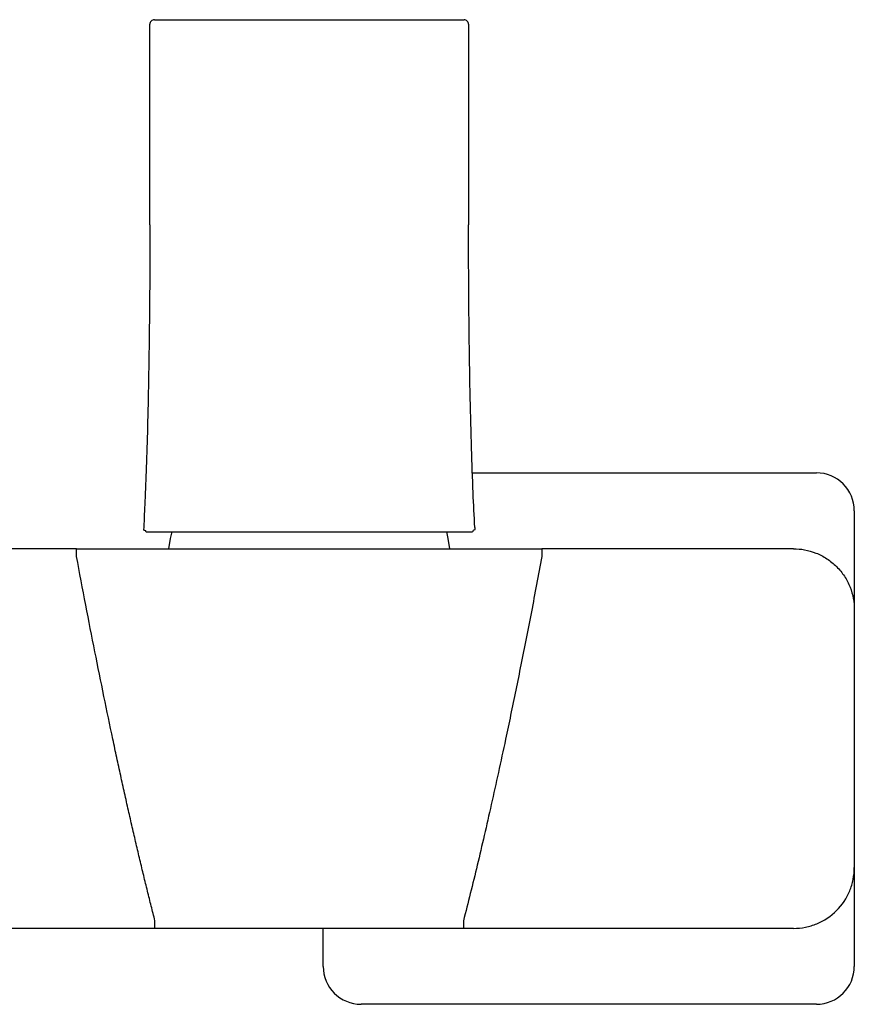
# Model space of a CAD drawing. Header units: millimetres. Extents: x 4299.919 to 4300.139, y 1855.893 to 1856.022.
# Tile 6 of 6: x 4300.029 to 4300.139, y 1855.893 to 1856.022. Entities that reach past the tile are written whole.
import ezdxf

# ---------------------------------------------------------------- set-up
doc = ezdxf.new("R2010")
doc.units = ezdxf.units.MM
doc.layers.add('SANINDUSA', color=3, linetype='Continuous')

msp = doc.modelspace()

# ---------------------------------------------------------------- linework, layer by layer
at = {"layer": 'SANINDUSA'}
for p, q in [((4300.045759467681, 1855.995335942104), (4300.045759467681, 1856.021735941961)), ((4300.046359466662, 1856.022335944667), (4300.087159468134, 1856.022335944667)), ((4300.087759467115, 1856.021735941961), (4300.087759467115, 1855.995335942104)), ((4300.088269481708, 1855.962649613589), (4300.13360013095, 1855.962649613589)), ((4300.138600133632, 1855.9576496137), (4300.138600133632, 1855.944649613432)), ((4300.045358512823, 1855.954859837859), (4300.0457696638, 1855.954859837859)), ((4300.0457696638, 1855.954859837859), (4300.045770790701, 1855.954859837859)), ((4300.087748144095, 1855.954859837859), (4300.087749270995, 1855.954859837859)), ((4300.087749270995, 1855.954859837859), (4300.088160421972, 1855.954859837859)), ((4300.036090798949, 1855.952649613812), (4300.022014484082, 1855.952649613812)), ((4300.130600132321, 1855.952649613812), (4300.097428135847, 1855.952649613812)), ((4300.138600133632, 1855.944649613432), (4300.138600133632, 1855.910649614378)), ((4300.138600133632, 1855.910649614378), (4300.138600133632, 1855.89764961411)), ((4300.046432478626, 1855.902649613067), (4299.926600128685, 1855.902649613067)), ((4300.068600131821, 1855.89764961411), (4300.068600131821, 1855.902649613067)), ((4300.130600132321, 1855.902649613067), (4300.087086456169, 1855.902649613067)), ((4300.13360013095, 1855.892649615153), (4300.073600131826, 1855.892649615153))]:
    msp.add_line(p, q, dxfattribs=at)
at = {"layer": 'SANINDUSA', "flags": 128}
for points in [[(4300.048634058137, 1855.954894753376), (4300.048437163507, 1855.954011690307), (4300.048214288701, 1855.952649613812)], [(4300.085304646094, 1855.952649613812), (4300.085081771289, 1855.954011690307), (4300.084883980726, 1855.954898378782)]]:
    msp.add_lwpolyline(points, dxfattribs=at)
at = {"layer": 'SANINDUSA'}
for centre, radius, start, end in [((4300.133600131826, 1855.957649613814), 0.005, 0, 90), ((4300.045359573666, 1855.955058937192), 0.0001991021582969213, 177.3579928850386, 269.6947190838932), ((4300.088159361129, 1855.955058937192), 0.0001991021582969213, 270.3052809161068, 2.642007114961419), ((4300.073600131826, 1855.897649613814), 0.005, 180, 270), ((4300.133600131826, 1855.897649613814), 0.005, 270, 0)]:
    msp.add_arc(centre, radius, start, end, dxfattribs=at)
for points, knots in [([(4300.046359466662, 1856.022335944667), (4300.046280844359, 1856.022326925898), (4300.04612359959, 1856.02230888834), (4300.045925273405, 1856.022170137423), (4300.0457865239, 1856.021971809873), (4300.045768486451, 1856.021814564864), (4300.045759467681, 1856.021735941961)], [0, 0, 0, 0, 0.249999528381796, 0.4999995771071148, 0.7499985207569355, 1, 1, 1, 1]), ([(4300.087759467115, 1856.021735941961), (4300.087750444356, 1856.021814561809), (4300.087732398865, 1856.021971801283), (4300.087593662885, 1856.022170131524), (4300.087395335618, 1856.022308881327), (4300.087238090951, 1856.022326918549), (4300.087159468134, 1856.022335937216)], [0, 0, 0, 0, 0.2499978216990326, 0.4999949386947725, 0.7499959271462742, 0.9999999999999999, 0.9999999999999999, 0.9999999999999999, 0.9999999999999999]), ([(4300.04575945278, 1855.995335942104), (4300.045759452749, 1855.995235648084), (4300.045759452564, 1855.994648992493), (4300.04575803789, 1855.992926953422), (4300.045750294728, 1855.990063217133), (4300.045729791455, 1855.986272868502), (4300.045682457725, 1855.981074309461), (4300.04559513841, 1855.975123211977), (4300.045458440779, 1855.968932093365), (4300.045297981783, 1855.963637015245), (4300.045132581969, 1855.9592507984), (4300.044999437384, 1855.956612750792), (4300.044941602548, 1855.955466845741)], [0, 0, 0, 0, 0.009970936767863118, 0.05832357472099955, 0.1300879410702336, 0.2276512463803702, 0.3401784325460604, 0.5187248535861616, 0.672248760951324, 0.8027631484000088, 0.9143250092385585, 1, 1, 1, 1]), ([(4300.088577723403, 1855.955471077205), (4300.088502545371, 1855.956991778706), (4300.088331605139, 1855.960449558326), (4300.088139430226, 1855.966109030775), (4300.087967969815, 1855.972755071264), (4300.087862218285, 1855.979044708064), (4300.08779965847, 1855.984826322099), (4300.087773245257, 1855.988938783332), (4300.087762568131, 1855.992185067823), (4300.087759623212, 1855.994047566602), (4300.087759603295, 1855.995045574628), (4300.0877595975, 1855.995335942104)], [0, 0, 0, 0, 0.1144094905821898, 0.2601449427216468, 0.425213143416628, 0.6137359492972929, 0.7324561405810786, 0.8596279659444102, 0.9228348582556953, 0.9775490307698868, 1, 1, 1, 1]), ([(4300.044949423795, 1855.955466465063), (4300.044946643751, 1855.9554504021), (4300.044883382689, 1855.955084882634), (4300.045025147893, 1855.955076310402), (4300.045160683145, 1855.955068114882)], [0, 0, 0, 0, 0.04394557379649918, 1, 1, 1, 1]), ([(4300.088568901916, 1855.955470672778), (4300.088571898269, 1855.955453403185), (4300.088635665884, 1855.955085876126), (4300.088493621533, 1855.95507678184), (4300.088358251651, 1855.955068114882)], [0, 0, 0, 0, 0.0469886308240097, 0.9999999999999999, 0.9999999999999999, 0.9999999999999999, 0.9999999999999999]), ([(4300.045770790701, 1855.954859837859), (4300.04611963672, 1855.954859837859), (4300.046817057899, 1855.954859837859), (4300.048539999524, 1855.954859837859), (4300.050712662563, 1855.954859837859), (4300.053334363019, 1855.954859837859), (4300.056332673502, 1855.954859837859), (4300.059631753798, 1855.954859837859), (4300.0631418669, 1855.954859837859), (4300.065553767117, 1855.954859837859), (4300.066759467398, 1855.954859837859)], [0, 0, 0, 0, 0.1250001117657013, 0.2499031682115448, 0.3750220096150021, 0.4999517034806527, 0.6250537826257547, 0.7500081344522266, 0.8750299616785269, 1, 1, 1, 1]), ([(4300.066759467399, 1855.954859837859), (4300.067965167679, 1855.954859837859), (4300.070377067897, 1855.954859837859), (4300.073887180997, 1855.954859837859), (4300.077186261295, 1855.954859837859), (4300.080184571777, 1855.954859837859), (4300.082806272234, 1855.954859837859), (4300.084978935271, 1855.954859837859), (4300.086701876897, 1855.954859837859), (4300.087399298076, 1855.954859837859), (4300.087748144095, 1855.954859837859)], [0, 0, 0, 0, 0.1249700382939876, 0.249991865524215, 0.3749462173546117, 0.5000482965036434, 0.624977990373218, 0.7500968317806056, 0.8749998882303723, 1, 1, 1, 1]), ([(4300.036090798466, 1855.951649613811), (4300.036090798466, 1855.951767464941), (4300.036090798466, 1855.95189461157), (4300.036090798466, 1855.952140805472), (4300.036090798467, 1855.95225908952), (4300.036090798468, 1855.952454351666), (4300.036090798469, 1855.952530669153), (4300.03609079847, 1855.952628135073), (4300.03609079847, 1855.952649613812), (4300.036090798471, 1855.952649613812)], [0, 0, 0, 0, 0.25, 0.25, 0.5, 0.5, 0.75, 0.75, 1, 1, 1, 1]), ([(4300.036090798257, 1855.952649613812), (4300.037871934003, 1855.952649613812), (4300.039634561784, 1855.952649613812), (4300.04312389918, 1855.952649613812), (4300.044850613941, 1855.952649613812), (4300.048266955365, 1855.952649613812), (4300.049925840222, 1855.952649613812), (4300.053134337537, 1855.952649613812), (4300.054686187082, 1855.952649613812), (4300.056183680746, 1855.952649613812)], [0, 0, 0, 0, 0.2499999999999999, 0.2499999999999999, 0.4999999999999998, 0.4999999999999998, 0.7499999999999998, 0.7499999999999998, 1, 1, 1, 1]), ([(4300.046432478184, 1855.903649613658), (4300.046267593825, 1855.904294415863), (4300.045933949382, 1855.905599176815), (4300.045439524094, 1855.907582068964), (4300.044942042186, 1855.909612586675), (4300.044442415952, 1855.911690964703), (4300.043940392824, 1855.913817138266), (4300.043436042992, 1855.915991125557), (4300.042929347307, 1855.918212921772), (4300.042420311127, 1855.920482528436), (4300.041908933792, 1855.922799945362), (4300.041395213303, 1855.925165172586), (4300.040653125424, 1855.928635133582), (4300.039684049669, 1855.933280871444), (4300.038494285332, 1855.939174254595), (4300.037287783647, 1855.945324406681), (4300.036495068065, 1855.949513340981), (4300.036090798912, 1855.951649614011)], [0, 0, 0, 0, 0.0406567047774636, 0.08226907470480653, 0.1248379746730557, 0.1683642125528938, 0.2128485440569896, 0.258291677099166, 0.3046942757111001, 0.3520569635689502, 0.4003803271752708, 0.4496649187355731, 0.4999112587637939, 0.6171444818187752, 0.739567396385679, 0.867184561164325, 1, 1, 1, 1]), ([(4300.056183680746, 1855.952649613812), (4300.057763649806, 1855.952649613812), (4300.05944631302, 1855.952649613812), (4300.06168123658, 1855.952649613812), (4300.062136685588, 1855.952649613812), (4300.063051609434, 1855.952649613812), (4300.063510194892, 1855.952649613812), (4300.064889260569, 1855.952649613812), (4300.065813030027, 1855.952649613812), (4300.067205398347, 1855.952649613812), (4300.06767064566, 1855.952649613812), (4300.068603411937, 1855.952649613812), (4300.069072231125, 1855.952649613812), (4300.070459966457, 1855.952649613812), (4300.071366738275, 1855.952649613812), (4300.073144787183, 1855.952649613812), (4300.074016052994, 1855.952649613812), (4300.075721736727, 1855.952649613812), (4300.076544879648, 1855.952649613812), (4300.07733525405, 1855.952649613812)], [0, 0, 0, 0, 0.2499999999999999, 0.2499999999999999, 0.3125000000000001, 0.3125000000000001, 0.3750000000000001, 0.3750000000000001, 0.5000000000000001, 0.5000000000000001, 0.5625000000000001, 0.5625000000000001, 0.6250000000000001, 0.6250000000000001, 0.75, 0.75, 0.875, 0.875, 1, 1, 1, 1]), ([(4300.07733525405, 1855.952649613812), (4300.078832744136, 1855.952649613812), (4300.080384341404, 1855.952649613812), (4300.083591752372, 1855.952649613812), (4300.085247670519, 1855.952649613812), (4300.088666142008, 1855.952649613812), (4300.090393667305, 1855.952649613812), (4300.09388409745, 1855.952649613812), (4300.095647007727, 1855.952649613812), (4300.097428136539, 1855.952649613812)], [0, 0, 0, 0, 0.2499999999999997, 0.2499999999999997, 0.4999999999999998, 0.4999999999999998, 0.7499999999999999, 0.7499999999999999, 1, 1, 1, 1]), ([(4300.097428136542, 1855.951649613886), (4300.097195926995, 1855.950418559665), (4300.096736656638, 1855.947983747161), (4300.096042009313, 1855.944375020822), (4300.095352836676, 1855.940850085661), (4300.09466823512, 1855.937409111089), (4300.093988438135, 1855.934052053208), (4300.093313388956, 1855.930778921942), (4300.092553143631, 1855.927161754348), (4300.091706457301, 1855.923226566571), (4300.09077030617, 1855.918999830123), (4300.089842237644, 1855.914933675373), (4300.088921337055, 1855.911028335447), (4300.088010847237, 1855.907282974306), (4300.087390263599, 1855.904843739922), (4300.087086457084, 1855.903649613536)], [0, 0, 0, 0, 0.0765281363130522, 0.151359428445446, 0.2244945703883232, 0.2959343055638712, 0.3656794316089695, 0.4337308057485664, 0.500089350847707, 0.5914704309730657, 0.6796214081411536, 0.7645457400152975, 0.846247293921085, 0.9247304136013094, 1, 1, 1, 1]), ([(4300.097428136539, 1855.952649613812), (4300.097428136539, 1855.952649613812), (4300.097428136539, 1855.952628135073), (4300.097428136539, 1855.952530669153), (4300.097428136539, 1855.952454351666), (4300.097428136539, 1855.95225908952), (4300.097428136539, 1855.952140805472), (4300.097428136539, 1855.951894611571), (4300.097428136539, 1855.951767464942), (4300.097428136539, 1855.951649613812)], [0, 0, 0, 0, 0.25, 0.25, 0.5, 0.5, 0.75, 0.75, 1, 1, 1, 1]), ([(4300.130600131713, 1855.952649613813), (4300.131071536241, 1855.95264961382), (4300.131560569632, 1855.952607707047), (4300.132551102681, 1855.952424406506), (4300.133052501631, 1855.952282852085), (4300.134037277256, 1855.951892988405), (4300.134520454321, 1855.951644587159), (4300.13543516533, 1855.951046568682), (4300.135866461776, 1855.950696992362), (4300.136647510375, 1855.949915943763), (4300.136997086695, 1855.949484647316), (4300.137595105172, 1855.948569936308), (4300.137843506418, 1855.948086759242), (4300.138233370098, 1855.947101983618), (4300.13837492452, 1855.946600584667), (4300.13855822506, 1855.945610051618), (4300.138600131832, 1855.945121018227), (4300.138600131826, 1855.944649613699)], [0, 0, 0, 0, 0.125, 0.125, 0.25, 0.25, 0.3749999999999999, 0.3749999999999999, 0.5, 0.5, 0.6250000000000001, 0.6250000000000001, 0.75, 0.75, 0.875, 0.875, 1, 1, 1, 1]), ([(4300.130600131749, 1855.902649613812), (4300.131122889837, 1855.902649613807), (4300.132171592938, 1855.902753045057), (4300.134178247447, 1855.903360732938), (4300.136405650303, 1855.904844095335), (4300.1378890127, 1855.907071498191), (4300.138496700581, 1855.9090781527), (4300.138600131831, 1855.910126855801), (4300.138600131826, 1855.910649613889)], [0, 0, 0, 0, 1.568274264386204, 3.13654852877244, 6.257993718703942, 9.379438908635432, 10.94771317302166, 12.5159874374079, 12.5159874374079, 12.5159874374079, 12.5159874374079]), ([(4300.046432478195, 1855.902649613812), (4300.046432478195, 1855.902649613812), (4300.046432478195, 1855.902671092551), (4300.046432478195, 1855.902768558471), (4300.046432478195, 1855.902844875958), (4300.046432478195, 1855.903040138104), (4300.046432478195, 1855.903158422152), (4300.046432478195, 1855.903404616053), (4300.046432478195, 1855.903531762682), (4300.046432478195, 1855.903649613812)], [0, 0, 0, 0, 0.25, 0.25, 0.5, 0.5, 0.75, 0.75, 1, 1, 1, 1]), ([(4300.087086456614, 1855.903649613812), (4300.087086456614, 1855.903531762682), (4300.087086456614, 1855.903404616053), (4300.087086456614, 1855.903158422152), (4300.087086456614, 1855.903040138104), (4300.087086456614, 1855.902844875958), (4300.087086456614, 1855.902768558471), (4300.087086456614, 1855.902671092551), (4300.087086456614, 1855.902649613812), (4300.087086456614, 1855.902649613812)], [0, 0, 0, 0, 0.25, 0.25, 0.5, 0.5, 0.75, 0.75, 1, 1, 1, 1]), ([(4300.061209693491, 1855.902649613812), (4300.061014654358, 1855.902649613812), (4300.060624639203, 1855.902649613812), (4300.060034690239, 1855.902649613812), (4300.059441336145, 1855.902649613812), (4300.058844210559, 1855.902649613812), (4300.058243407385, 1855.902649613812), (4300.05724122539, 1855.902649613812), (4300.055826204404, 1855.902649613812), (4300.053984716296, 1855.902649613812), (4300.052122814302, 1855.902649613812), (4300.050555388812, 1855.902649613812), (4300.049293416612, 1855.902649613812), (4300.04834093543, 1855.902649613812), (4300.047387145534, 1855.902649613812), (4300.046750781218, 1855.902649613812), (4300.046432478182, 1855.902649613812)], [0, 0, 0, 0, 0.04172245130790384, 0.08343140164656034, 0.1251383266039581, 0.1668547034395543, 0.2085920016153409, 0.2503616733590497, 0.3746233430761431, 0.498982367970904, 0.6236236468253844, 0.7483221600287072, 0.8112476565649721, 0.8741432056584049, 0.9370476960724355, 1, 1, 1, 1]), ([(4300.072309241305, 1855.902649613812), (4300.072199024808, 1855.902649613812), (4300.071978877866, 1855.902649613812), (4300.071644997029, 1855.902649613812), (4300.071309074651, 1855.902649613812), (4300.070970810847, 1855.902649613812), (4300.070630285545, 1855.902649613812), (4300.070287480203, 1855.902649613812), (4300.069942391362, 1855.902649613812), (4300.069245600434, 1855.902649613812), (4300.068186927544, 1855.902649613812), (4300.066764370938, 1855.902649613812), (4300.06534419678, 1855.902649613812), (4300.064171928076, 1855.902649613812), (4300.063245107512, 1855.902649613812), (4300.0625564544, 1855.902649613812), (4300.061875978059, 1855.902649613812), (4300.061432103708, 1855.902649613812), (4300.061209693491, 1855.902649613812)], [0, 0, 0, 0, 0.03135482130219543, 0.06262826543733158, 0.09383879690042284, 0.1250049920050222, 0.1561455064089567, 0.1872790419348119, 0.2184243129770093, 0.2496000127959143, 0.3749402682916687, 0.4998239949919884, 0.6239735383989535, 0.7486702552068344, 0.8114051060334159, 0.8741031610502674, 0.9369174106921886, 1, 1, 1, 1]), ([(4300.087086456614, 1855.902649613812), (4300.086875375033, 1855.902649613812), (4300.086453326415, 1855.902649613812), (4300.085820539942, 1855.902649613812), (4300.085188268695, 1855.902649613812), (4300.084556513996, 1855.902649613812), (4300.083925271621, 1855.902649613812), (4300.082879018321, 1855.902649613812), (4300.081421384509, 1855.902649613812), (4300.079561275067, 1855.902649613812), (4300.077717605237, 1855.902649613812), (4300.076195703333, 1855.902649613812), (4300.074988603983, 1855.902649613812), (4300.074086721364, 1855.902649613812), (4300.073192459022, 1855.902649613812), (4300.07260368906, 1855.902649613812), (4300.072309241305, 1855.902649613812)], [0, 0, 0, 0, 0.0417472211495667, 0.08347178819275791, 0.1251850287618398, 0.166898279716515, 0.2086228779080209, 0.2503701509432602, 0.3746732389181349, 0.4989910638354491, 0.6236638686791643, 0.7483108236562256, 0.8112715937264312, 0.8741804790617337, 0.9370768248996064, 1, 1, 1, 1])]:
    msp.add_open_spline(points, degree=3, knots=knots, dxfattribs=at)

doc.saveas('drawing.dxf')
